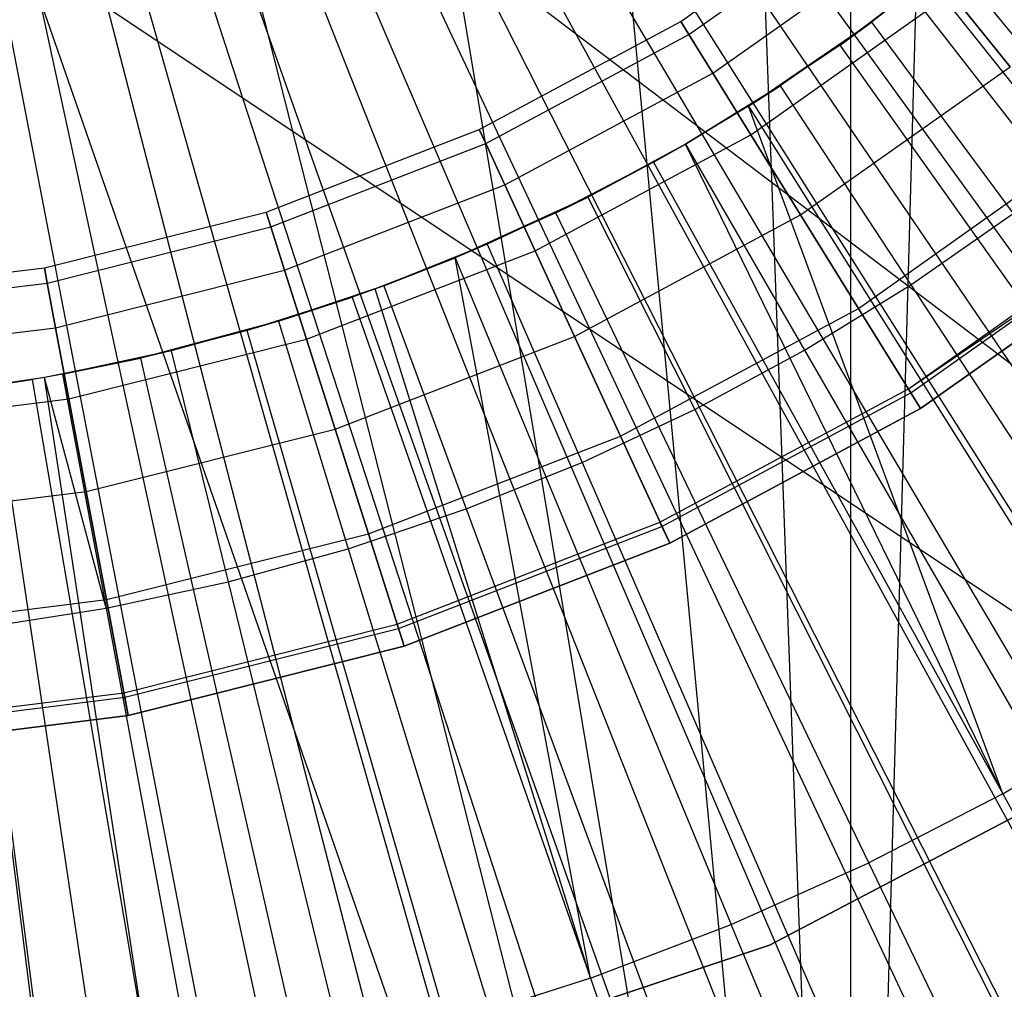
# Model space of a CAD drawing. Extents: x -8.3 to 8.8, y -6 to 6.
# Tile 78 of 177: x 0.265 to 0.493, y -0.59 to -0.365. Entities that reach past the tile are written whole.
import ezdxf

# ---------------------------------------------------------------- set-up
doc = ezdxf.new("R2010")
doc.units = 0
doc.header["$LTSCALE"] = 2.54
doc.layers.get('0').update_dxf_attribs({"linetype": 'CONTINUOUS'})

# ---------------------------------------------------------------- blocks, each defined once
blk = doc.blocks.new('DROPS_COLOR_A_STL')
at = {"color": 0}
for p, q in [((8.8801, -0.0821, 53.57315), (8.85726, -0.9, 53.5726)), ((8.8801, -0.0821, 53.57315), (8.85726, -0.9, 53.5726)), ((8.85726, -0.13929, 53.5726), (8.85726, -0.9, 53.5726)), ((8.85726, -0.13929, 53.5726), (8.85726, -0.9, 53.5726)), ((8.85726, -0.9, 53.5726), (8.83096, -0.18079, 53.57189)), ((8.85726, -0.9, 53.5726), (8.83096, -0.18079, 53.57189)), ((8.85726, -0.9, 53.5726), (8.79356, -0.22179, 53.57076)), ((8.85726, -0.9, 53.5726), (8.79356, -0.22179, 53.57076)), ((8.74949, -0.25507, 53.56923), (8.85726, -0.9, 53.5726)), ((8.74949, -0.25507, 53.56923), (8.85726, -0.9, 53.5726)), ((8.69976, -0.27981, 53.56723), (8.85726, -0.9, 53.5726)), ((8.69976, -0.27981, 53.56723), (8.85726, -0.9, 53.5726)), ((8.68426, -0.28532, 25.91104), (9.49352, -0.9, 25.91104)), ((8.68426, -0.28532, 25.91104), (9.49352, -0.9, 25.91104)), ((8.68426, -0.28532, 25.91104), (9.49352, -0.9, 25.91104)), ((8.68426, -0.28532, 25.91104), (9.49352, -0.9, 25.91104)), ((8.81739, -0.29005, 1.9291), (9.04166, -0.5781, 1.98105)), ((8.81739, -0.29005, 1.9291), (9.04166, -0.5781, 1.98105)), ((8.64668, -0.29489, 53.5648), (8.85726, -0.9, 53.5726)), ((8.64668, -0.29489, 53.5648), (8.85726, -0.9, 53.5726)), ((8.59156, -0.3, 29.82024), (9.49156, -0.9, 29.82024)), ((8.59156, -0.3, 29.82024), (9.49156, -0.9, 29.82024)), ((8.59156, -0.3, 29.82024), (9.49156, -0.9, 29.82024)), ((8.59156, -0.3, 29.82024), (9.49156, -0.9, 29.82024)), ((8.79834, -0.30392, 1.9291), (9.0037, -0.60575, 1.98105)), ((8.79834, -0.30392, 1.9291), (9.0037, -0.60575, 1.98105)), ((8.77844, -0.31654, 1.9291), (8.96404, -0.63091, 1.98105)), ((8.77844, -0.31654, 1.9291), (8.96404, -0.63091, 1.98105)), ((8.75778, -0.32787, 1.9291), (8.92285, -0.65348, 1.98105)), ((8.75778, -0.32787, 1.9291), (8.92285, -0.65348, 1.98105)), ((8.81792, -0.36559, 164.4123), (8.86113, -0.335, 164.4123)), ((8.81792, -0.36559, 164.4123), (8.86113, -0.335, 164.4123)), ((8.73643, -0.33784, 1.9291), (8.88031, -0.67336, 1.98105)), ((8.73643, -0.33784, 1.9291), (8.88031, -0.67336, 1.98105)), ((8.81981, -0.36865, 164.385), (8.86339, -0.33781, 164.385)), ((8.81981, -0.36865, 164.385), (8.86339, -0.33781, 164.385)), ((8.81981, -0.36865, 164.43961), (8.86339, -0.33781, 164.43961)), ((8.81981, -0.36865, 164.43961), (8.86339, -0.33781, 164.43961)), ((8.71449, -0.34643, 1.9291), (8.83657, -0.69048, 1.98105)), ((8.71449, -0.34643, 1.9291), (8.83657, -0.69048, 1.98105)), ((8.82536, -0.37761, 164.35956), (8.86999, -0.34602, 164.35956)), ((8.82536, -0.37761, 164.35956), (8.86999, -0.34602, 164.35956)), ((8.82536, -0.37761, 164.46506), (8.86999, -0.34602, 164.46506)), ((8.82536, -0.37761, 164.46506), (8.86999, -0.34602, 164.46506)), ((8.85485, -0.37108, 14.0503), (8.88238, -0.34993, 13.96929)), ((8.85485, -0.37108, 14.0503), (8.88238, -0.34993, 13.96929)), ((8.88238, -0.34993, 13.96929), (8.86211, -0.36582, 13.96929)), ((8.88238, -0.34993, 13.96929), (8.86211, -0.36582, 13.96929)), ((8.69204, -0.3536, 1.9291), (8.79183, -0.70476, 1.98105)), ((8.69204, -0.3536, 1.9291), (8.79183, -0.70476, 1.98105)), ((8.87524, -0.35573, 14.0503), (8.85485, -0.37108, 14.0503)), ((8.87524, -0.35573, 14.0503), (8.85485, -0.37108, 14.0503)), ((8.87524, -0.35573, 14.0503), (8.97946, -0.48641, 14.02141)), ((8.87524, -0.35573, 14.0503), (8.97946, -0.48641, 14.02141)), ((8.66918, -0.35931, 1.9291), (8.74626, -0.71614, 1.98105)), ((8.66918, -0.35931, 1.9291), (8.74626, -0.71614, 1.98105)), ((8.83419, -0.39187, 164.33771), (8.88051, -0.35908, 164.33771)), ((8.83419, -0.39187, 164.33771), (8.88051, -0.35908, 164.33771)), ((8.83419, -0.39187, 164.4869), (8.88051, -0.35908, 164.4869)), ((8.83419, -0.39187, 164.4869), (8.88051, -0.35908, 164.4869)), ((8.88051, -0.35908, 164.33771), (8.8942, -0.3761, 164.32095)), ((8.88051, -0.35908, 164.33771), (8.8942, -0.3761, 164.32095)), ((8.8942, -0.3761, 164.50367), (8.88051, -0.35908, 164.4869)), ((8.8942, -0.3761, 164.50367), (8.88051, -0.35908, 164.4869)), ((8.646, -0.36354, 1.9291), (8.70006, -0.72458, 1.98105)), ((8.646, -0.36354, 1.9291), (8.70006, -0.72458, 1.98105)), ((8.77128, -0.39064, 164.4123), (8.81792, -0.36559, 164.4123)), ((8.77128, -0.39064, 164.4123), (8.81792, -0.36559, 164.4123)), ((8.81792, -0.36559, 164.4123), (8.81981, -0.36865, 164.385)), ((8.81792, -0.36559, 164.4123), (8.81981, -0.36865, 164.385)), ((8.81981, -0.36865, 164.43961), (8.81792, -0.36559, 164.4123)), ((8.81981, -0.36865, 164.43961), (8.81792, -0.36559, 164.4123)), ((8.83363, -0.38526, 14.0503), (8.86211, -0.36582, 13.96929)), ((8.83363, -0.38526, 14.0503), (8.86211, -0.36582, 13.96929)), ((8.86211, -0.36582, 13.96929), (8.84098, -0.38054, 13.96929)), ((8.86211, -0.36582, 13.96929), (8.84098, -0.38054, 13.96929)), ((8.85485, -0.37108, 14.0503), (8.86211, -0.36582, 13.96929)), ((8.85485, -0.37108, 14.0503), (8.86211, -0.36582, 13.96929)), ((8.86211, -0.36582, 13.96929), (8.89488, -0.41012, 13.96019)), ((8.86211, -0.36582, 13.96929), (8.89488, -0.41012, 13.96019)), ((8.77278, -0.39391, 164.385), (8.81981, -0.36865, 164.385)), ((8.77278, -0.39391, 164.385), (8.81981, -0.36865, 164.385)), ((8.77278, -0.39391, 164.43961), (8.81981, -0.36865, 164.43961)), ((8.77278, -0.39391, 164.43961), (8.81981, -0.36865, 164.43961)), ((8.81981, -0.36865, 164.385), (8.82536, -0.37761, 164.35956)), ((8.81981, -0.36865, 164.385), (8.82536, -0.37761, 164.35956)), ((8.82536, -0.37761, 164.46506), (8.81981, -0.36865, 164.43961)), ((8.82536, -0.37761, 164.46506), (8.81981, -0.36865, 164.43961)), ((8.85485, -0.37108, 14.0503), (8.83363, -0.38526, 14.0503)), ((8.85485, -0.37108, 14.0503), (8.83363, -0.38526, 14.0503)), ((8.95157, -0.5074, 14.02141), (8.85485, -0.37108, 14.0503)), ((8.95157, -0.5074, 14.02141), (8.85485, -0.37108, 14.0503)), ((8.84569, -0.41044, 164.32095), (8.8942, -0.3761, 164.32095)), ((8.84569, -0.41044, 164.32095), (8.8942, -0.3761, 164.32095)), ((8.84569, -0.41044, 164.50367), (8.8942, -0.3761, 164.50367)), ((8.84569, -0.41044, 164.50367), (8.8942, -0.3761, 164.50367)), ((8.77719, -0.40348, 164.35956), (8.82536, -0.37761, 164.35956)), ((8.77719, -0.40348, 164.35956), (8.82536, -0.37761, 164.35956)), ((8.77719, -0.40348, 164.46506), (8.82536, -0.37761, 164.46506)), ((8.77719, -0.40348, 164.46506), (8.82536, -0.37761, 164.46506)), ((8.82536, -0.37761, 164.35956), (8.83419, -0.39187, 164.33771)), ((8.82536, -0.37761, 164.35956), (8.83419, -0.39187, 164.33771)), ((8.83419, -0.39187, 164.4869), (8.82536, -0.37761, 164.46506)), ((8.83419, -0.39187, 164.4869), (8.82536, -0.37761, 164.46506)), ((8.81906, -0.39404, 14.0503), (8.84098, -0.38054, 13.96929)), ((8.84098, -0.38054, 13.96929), (8.81906, -0.39404, 13.96929)), ((8.81906, -0.39404, 14.0503), (8.84098, -0.38054, 13.96929)), ((8.84098, -0.38054, 13.96929), (8.81906, -0.39404, 13.96929)), ((8.83363, -0.38526, 14.0503), (8.84098, -0.38054, 13.96929)), ((8.83363, -0.38526, 14.0503), (8.84098, -0.38054, 13.96929)), ((8.84098, -0.38054, 13.96929), (8.87119, -0.42662, 13.96019)), ((8.84098, -0.38054, 13.96929), (8.87119, -0.42662, 13.96019)), ((8.83363, -0.38526, 14.0503), (8.81906, -0.39404, 14.0503)), ((8.83363, -0.38526, 14.0503), (8.81906, -0.39404, 14.0503)), ((8.8925, -0.54451, 14.02141), (8.83363, -0.38526, 14.0503)), ((8.83363, -0.38526, 14.0503), (8.92256, -0.52678, 14.02141)), ((8.8925, -0.54451, 14.02141), (8.83363, -0.38526, 14.0503)), ((8.83363, -0.38526, 14.0503), (8.92256, -0.52678, 14.02141)), ((8.72191, -0.40977, 164.4123), (8.77128, -0.39064, 164.4123)), ((8.72191, -0.40977, 164.4123), (8.77128, -0.39064, 164.4123)), ((8.77128, -0.39064, 164.4123), (8.77278, -0.39391, 164.385)), ((8.77128, -0.39064, 164.4123), (8.77278, -0.39391, 164.385)), ((8.77278, -0.39391, 164.43961), (8.77128, -0.39064, 164.4123)), ((8.77278, -0.39391, 164.43961), (8.77128, -0.39064, 164.4123)), ((8.78419, -0.41871, 164.33771), (8.83419, -0.39187, 164.33771)), ((8.78419, -0.41871, 164.33771), (8.83419, -0.39187, 164.33771)), ((8.78419, -0.41871, 164.4869), (8.83419, -0.39187, 164.4869)), ((8.78419, -0.41871, 164.4869), (8.83419, -0.39187, 164.4869)), ((8.83419, -0.39187, 164.33771), (8.84569, -0.41044, 164.32095)), ((8.83419, -0.39187, 164.33771), (8.84569, -0.41044, 164.32095)), ((8.84569, -0.41044, 164.50367), (8.83419, -0.39187, 164.4869)), ((8.84569, -0.41044, 164.50367), (8.83419, -0.39187, 164.4869)), ((8.723, -0.41319, 164.385), (8.77278, -0.39391, 164.385)), ((8.723, -0.41319, 164.385), (8.77278, -0.39391, 164.385)), ((8.723, -0.41319, 164.43961), (8.77278, -0.39391, 164.43961)), ((8.723, -0.41319, 164.43961), (8.77278, -0.39391, 164.43961)), ((8.77278, -0.39391, 164.385), (8.77719, -0.40348, 164.35956)), ((8.77278, -0.39391, 164.385), (8.77719, -0.40348, 164.35956)), ((8.77719, -0.40348, 164.46506), (8.77278, -0.39391, 164.43961)), ((8.77719, -0.40348, 164.46506), (8.77278, -0.39391, 164.43961)), ((8.81906, -0.39404, 13.96929), (8.7964, -0.40628, 13.96929)), ((8.81906, -0.39404, 13.96929), (8.7964, -0.40628, 13.96929)), ((8.81906, -0.39404, 14.0503), (8.81165, -0.39823, 14.0503)), ((8.81165, -0.39823, 14.0503), (8.81906, -0.39404, 13.96929)), ((8.81165, -0.39823, 14.0503), (8.81906, -0.39404, 13.96929)), ((8.81906, -0.39404, 14.0503), (8.81165, -0.39823, 14.0503)), ((8.8925, -0.54451, 14.02141), (8.81906, -0.39404, 14.0503)), ((8.8925, -0.54451, 14.02141), (8.81906, -0.39404, 14.0503)), ((8.81906, -0.39404, 14.0503), (8.81906, -0.39404, 13.96929)), ((8.81906, -0.39404, 14.0503), (8.81906, -0.39404, 13.96929)), ((8.81906, -0.39404, 13.96929), (8.8466, -0.44176, 13.96019)), ((8.81906, -0.39404, 13.96929), (8.8466, -0.44176, 13.96019)), ((8.85909, -0.43208, 164.3104), (8.91015, -0.39592, 164.3104)), ((8.85909, -0.43208, 164.3104), (8.91015, -0.39592, 164.3104)), ((8.85909, -0.43208, 164.51421), (8.91015, -0.39592, 164.51421)), ((8.85909, -0.43208, 164.51421), (8.91015, -0.39592, 164.51421)), ((8.81165, -0.39823, 14.0503), (8.78897, -0.40994, 14.0503)), ((8.81165, -0.39823, 14.0503), (8.78897, -0.40994, 14.0503)), ((8.81165, -0.39823, 14.0503), (8.7964, -0.40628, 13.96929)), ((8.81165, -0.39823, 14.0503), (8.7964, -0.40628, 13.96929)), ((8.81165, -0.39823, 14.0503), (8.8925, -0.54451, 14.02141)), ((8.81165, -0.39823, 14.0503), (8.8925, -0.54451, 14.02141)), ((8.7262, -0.42323, 164.35956), (8.77719, -0.40348, 164.35956)), ((8.7262, -0.42323, 164.35956), (8.77719, -0.40348, 164.35956)), ((8.7262, -0.42323, 164.46506), (8.77719, -0.40348, 164.46506)), ((8.7262, -0.42323, 164.46506), (8.77719, -0.40348, 164.46506)), ((8.77719, -0.40348, 164.35956), (8.78419, -0.41871, 164.33771)), ((8.77719, -0.40348, 164.35956), (8.78419, -0.41871, 164.33771)), ((8.78419, -0.41871, 164.4869), (8.77719, -0.40348, 164.46506)), ((8.78419, -0.41871, 164.4869), (8.77719, -0.40348, 164.46506)), ((8.7964, -0.40628, 13.96929), (8.76568, -0.42037, 14.0503)), ((8.7964, -0.40628, 13.96929), (8.76568, -0.42037, 14.0503)), ((8.7964, -0.40628, 13.96929), (8.77309, -0.41722, 13.96929)), ((8.7964, -0.40628, 13.96929), (8.77309, -0.41722, 13.96929)), ((8.78897, -0.40994, 14.0503), (8.7964, -0.40628, 13.96929)), ((8.78897, -0.40994, 14.0503), (8.7964, -0.40628, 13.96929)), ((8.7964, -0.40628, 13.96929), (8.8212, -0.45548, 13.96019)), ((8.7964, -0.40628, 13.96929), (8.8212, -0.45548, 13.96019)), ((8.67057, -0.42268, 164.4123), (8.72191, -0.40977, 164.4123)), ((8.67057, -0.42268, 164.4123), (8.72191, -0.40977, 164.4123)), ((8.72191, -0.40977, 164.4123), (8.723, -0.41319, 164.385)), ((8.72191, -0.40977, 164.4123), (8.723, -0.41319, 164.385)), ((8.723, -0.41319, 164.43961), (8.72191, -0.40977, 164.4123)), ((8.723, -0.41319, 164.43961), (8.72191, -0.40977, 164.4123)), ((8.78897, -0.40994, 14.0503), (8.76568, -0.42037, 14.0503)), ((8.78897, -0.40994, 14.0503), (8.76568, -0.42037, 14.0503)), ((8.86149, -0.56053, 14.02141), (8.78897, -0.40994, 14.0503)), ((8.86149, -0.56053, 14.02141), (8.78897, -0.40994, 14.0503)), ((8.87119, -0.42662, 13.96019), (8.89488, -0.41012, 13.96019)), ((8.87119, -0.42662, 13.96019), (8.89488, -0.41012, 13.96019)), ((8.79333, -0.43856, 164.32095), (8.84569, -0.41044, 164.32095)), ((8.79333, -0.43856, 164.32095), (8.84569, -0.41044, 164.32095)), ((8.79333, -0.43856, 164.50367), (8.84569, -0.41044, 164.50367)), ((8.79333, -0.43856, 164.50367), (8.84569, -0.41044, 164.50367)), ((8.84569, -0.41044, 164.32095), (8.85909, -0.43208, 164.3104)), ((8.84569, -0.41044, 164.32095), (8.85909, -0.43208, 164.3104)), ((8.85909, -0.43208, 164.51421), (8.84569, -0.41044, 164.50367)), ((8.85909, -0.43208, 164.51421), (8.84569, -0.41044, 164.50367)), ((8.67123, -0.42621, 164.385), (8.723, -0.41319, 164.385)), ((8.67123, -0.42621, 164.385), (8.723, -0.41319, 164.385)), ((8.67123, -0.42621, 164.43961), (8.723, -0.41319, 164.43961)), ((8.67123, -0.42621, 164.43961), (8.723, -0.41319, 164.43961)), ((8.723, -0.41319, 164.385), (8.7262, -0.42323, 164.35956)), ((8.723, -0.41319, 164.385), (8.7262, -0.42323, 164.35956)), ((8.7262, -0.42323, 164.46506), (8.723, -0.41319, 164.43961)), ((8.7262, -0.42323, 164.46506), (8.723, -0.41319, 164.43961)), ((8.87064, -0.45073, 164.41108), (8.92391, -0.41302, 164.41108)), ((8.87064, -0.45073, 164.41108), (8.92391, -0.41302, 164.41108)), ((8.87064, -0.45073, 164.41108), (8.92458, -0.41385, 164.41573)), ((8.8712, -0.45164, 164.41573), (8.92458, -0.41385, 164.41573)), ((8.77309, -0.41722, 13.96929), (8.74919, -0.42682, 13.96929)), ((8.77309, -0.41722, 13.96929), (8.74919, -0.42682, 13.96929)), ((8.77309, -0.41722, 13.96929), (8.76568, -0.42037, 14.0503)), ((8.77309, -0.41722, 13.96929), (8.76568, -0.42037, 14.0503)), ((8.77309, -0.41722, 13.96929), (8.79507, -0.46774, 13.96019)), ((8.77309, -0.41722, 13.96929), (8.79507, -0.46774, 13.96019)), ((8.92727, -0.4172, 164.40681), (8.87346, -0.45529, 164.40681)), ((8.87346, -0.45529, 164.30681), (8.92727, -0.4172, 164.30681)), ((8.92727, -0.4172, 164.51781), (8.87346, -0.45529, 164.51781)), ((8.87346, -0.45529, 164.30681), (8.92727, -0.4172, 164.30681)), ((8.92727, -0.4172, 164.51781), (8.87346, -0.45529, 164.51781)), ((8.87346, -0.45529, 164.41781), (8.92727, -0.4172, 164.41781)), ((8.87346, -0.45529, 164.41781), (8.92727, -0.4172, 164.41781)), ((8.92727, -0.4172, 164.40681), (8.87346, -0.45529, 164.40681)), ((8.73128, -0.43921, 164.33771), (8.78419, -0.41871, 164.33771)), ((8.73128, -0.43921, 164.33771), (8.78419, -0.41871, 164.33771)), ((8.73128, -0.43921, 164.4869), (8.78419, -0.41871, 164.4869)), ((8.73128, -0.43921, 164.4869), (8.78419, -0.41871, 164.4869)), ((8.78419, -0.41871, 164.33771), (8.79333, -0.43856, 164.32095)), ((8.78419, -0.41871, 164.33771), (8.79333, -0.43856, 164.32095)), ((8.79333, -0.43856, 164.50367), (8.78419, -0.41871, 164.4869)), ((8.79333, -0.43856, 164.50367), (8.78419, -0.41871, 164.4869)), ((8.76568, -0.42037, 14.0503), (8.74717, -0.42756, 14.0503)), ((8.76568, -0.42037, 14.0503), (8.74717, -0.42756, 14.0503)), ((8.74919, -0.42682, 13.96929), (8.76568, -0.42037, 14.0503)), ((8.74919, -0.42682, 13.96929), (8.76568, -0.42037, 14.0503)), ((8.79704, -0.58723, 14.02141), (8.76568, -0.42037, 14.0503)), ((8.76568, -0.42037, 14.0503), (8.82964, -0.57478, 14.02141)), ((8.79704, -0.58723, 14.02141), (8.76568, -0.42037, 14.0503)), ((8.76568, -0.42037, 14.0503), (8.82964, -0.57478, 14.02141)), ((8.61803, -0.42918, 164.4123), (8.67057, -0.42268, 164.4123)), ((8.61803, -0.42918, 164.4123), (8.67057, -0.42268, 164.4123)), ((8.67057, -0.42268, 164.4123), (8.67123, -0.42621, 164.385)), ((8.67057, -0.42268, 164.4123), (8.67123, -0.42621, 164.385)), ((8.67123, -0.42621, 164.43961), (8.67057, -0.42268, 164.4123)), ((8.67123, -0.42621, 164.43961), (8.67057, -0.42268, 164.4123)), ((8.67317, -0.43657, 164.35956), (8.7262, -0.42323, 164.35956)), ((8.67317, -0.43657, 164.35956), (8.7262, -0.42323, 164.35956)), ((8.67317, -0.43657, 164.46506), (8.7262, -0.42323, 164.46506)), ((8.67317, -0.43657, 164.46506), (8.7262, -0.42323, 164.46506)), ((8.7262, -0.42323, 164.35956), (8.73128, -0.43921, 164.33771)), ((8.7262, -0.42323, 164.35956), (8.73128, -0.43921, 164.33771)), ((8.73128, -0.43921, 164.4869), (8.7262, -0.42323, 164.46506)), ((8.73128, -0.43921, 164.4869), (8.7262, -0.42323, 164.46506)), ((8.61825, -0.43277, 164.385), (8.67123, -0.42621, 164.385)), ((8.61825, -0.43277, 164.385), (8.67123, -0.42621, 164.385)), ((8.61825, -0.43277, 164.43961), (8.67123, -0.42621, 164.43961)), ((8.61825, -0.43277, 164.43961), (8.67123, -0.42621, 164.43961)), ((8.67123, -0.42621, 164.385), (8.67317, -0.43657, 164.35956)), ((8.67123, -0.42621, 164.385), (8.67317, -0.43657, 164.35956)), ((8.67317, -0.43657, 164.46506), (8.67123, -0.42621, 164.43961)), ((8.67317, -0.43657, 164.46506), (8.67123, -0.42621, 164.43961)), ((8.74919, -0.42682, 13.96929), (8.72479, -0.43506, 13.96929)), ((8.74919, -0.42682, 13.96929), (8.72479, -0.43506, 13.96929)), ((8.74919, -0.42682, 13.96929), (8.74183, -0.42947, 14.0503)), ((8.74919, -0.42682, 13.96929), (8.74183, -0.42947, 14.0503)), ((8.74717, -0.42756, 14.0503), (8.74183, -0.42947, 14.0503)), ((8.74717, -0.42756, 14.0503), (8.74183, -0.42947, 14.0503)), ((8.74919, -0.42682, 13.96929), (8.74717, -0.42756, 14.0503)), ((8.74919, -0.42682, 13.96929), (8.74717, -0.42756, 14.0503)), ((8.79704, -0.58723, 14.02141), (8.74717, -0.42756, 14.0503)), ((8.79704, -0.58723, 14.02141), (8.74717, -0.42756, 14.0503)), ((8.74919, -0.42682, 13.96929), (8.76828, -0.47851, 13.96019)), ((8.74919, -0.42682, 13.96929), (8.76828, -0.47851, 13.96019)), ((8.8466, -0.44176, 13.96019), (8.87119, -0.42662, 13.96019)), ((8.8466, -0.44176, 13.96019), (8.87119, -0.42662, 13.96019)), ((8.87119, -0.42662, 13.96019), (8.96338, -0.56727, 13.92904)), ((8.87119, -0.42662, 13.96019), (8.96338, -0.56727, 13.92904)), ((8.74183, -0.42947, 14.0503), (8.71752, -0.43722, 14.0503)), ((8.74183, -0.42947, 14.0503), (8.71752, -0.43722, 14.0503)), ((8.72479, -0.43506, 13.96929), (8.74183, -0.42947, 14.0503)), ((8.72479, -0.43506, 13.96929), (8.74183, -0.42947, 14.0503)), ((8.74183, -0.42947, 14.0503), (8.79704, -0.58723, 14.02141)), ((8.74183, -0.42947, 14.0503), (8.79704, -0.58723, 14.02141)), ((8.80396, -0.46168, 164.3104), (8.85909, -0.43208, 164.3104)), ((8.80396, -0.46168, 164.3104), (8.85909, -0.43208, 164.3104)), ((8.80396, -0.46168, 164.51421), (8.85909, -0.43208, 164.51421)), ((8.80396, -0.46168, 164.51421), (8.85909, -0.43208, 164.51421)), ((8.85909, -0.43208, 164.3104), (8.87346, -0.45529, 164.30681)), ((8.85909, -0.43208, 164.3104), (8.87346, -0.45529, 164.30681)), ((8.87346, -0.45529, 164.51781), (8.85909, -0.43208, 164.51421)), ((8.87346, -0.45529, 164.51781), (8.85909, -0.43208, 164.51421)), ((8.72479, -0.43506, 13.96929), (8.6928, -0.44359, 14.0503)), ((8.72479, -0.43506, 13.96929), (8.6928, -0.44359, 14.0503)), ((8.72479, -0.43506, 13.96929), (8.69996, -0.4419, 13.96929)), ((8.72479, -0.43506, 13.96929), (8.69996, -0.4419, 13.96929)), ((8.72479, -0.43506, 13.96929), (8.71752, -0.43722, 14.0503)), ((8.72479, -0.43506, 13.96929), (8.71752, -0.43722, 14.0503)), ((8.72479, -0.43506, 13.96929), (8.74092, -0.48774, 13.96019)), ((8.72479, -0.43506, 13.96929), (8.74092, -0.48774, 13.96019)), ((8.6189, -0.44329, 164.35956), (8.67317, -0.43657, 164.35956)), ((8.6189, -0.44329, 164.35956), (8.67317, -0.43657, 164.35956)), ((8.6189, -0.44329, 164.46506), (8.67317, -0.43657, 164.46506)), ((8.6189, -0.44329, 164.46506), (8.67317, -0.43657, 164.46506)), ((8.67317, -0.43657, 164.35956), (8.67625, -0.45305, 164.33771)), ((8.67317, -0.43657, 164.35956), (8.67625, -0.45305, 164.33771)), ((8.67625, -0.45305, 164.4869), (8.67317, -0.43657, 164.46506)), ((8.67625, -0.45305, 164.4869), (8.67317, -0.43657, 164.46506)), ((8.71752, -0.43722, 14.0503), (8.6928, -0.44359, 14.0503)), ((8.71752, -0.43722, 14.0503), (8.6928, -0.44359, 14.0503)), ((8.76379, -0.59783, 14.02141), (8.71752, -0.43722, 14.0503)), ((8.76379, -0.59783, 14.02141), (8.71752, -0.43722, 14.0503)), ((8.67625, -0.45305, 164.33771), (8.73128, -0.43921, 164.33771)), ((8.67625, -0.45305, 164.33771), (8.73128, -0.43921, 164.33771)), ((8.67625, -0.45305, 164.4869), (8.73128, -0.43921, 164.4869)), ((8.67625, -0.45305, 164.4869), (8.73128, -0.43921, 164.4869)), ((8.73128, -0.43921, 164.33771), (8.7379, -0.46003, 164.32095)), ((8.73128, -0.43921, 164.33771), (8.7379, -0.46003, 164.32095)), ((8.7379, -0.46003, 164.50367), (8.73128, -0.43921, 164.4869)), ((8.7379, -0.46003, 164.50367), (8.73128, -0.43921, 164.4869)), ((8.7379, -0.46003, 164.32095), (8.79333, -0.43856, 164.32095)), ((8.7379, -0.46003, 164.32095), (8.79333, -0.43856, 164.32095)), ((8.7379, -0.46003, 164.50367), (8.79333, -0.43856, 164.50367)), ((8.7379, -0.46003, 164.50367), (8.79333, -0.43856, 164.50367)), ((8.79333, -0.43856, 164.32095), (8.80396, -0.46168, 164.3104)), ((8.79333, -0.43856, 164.32095), (8.80396, -0.46168, 164.3104)), ((8.80396, -0.46168, 164.51421), (8.79333, -0.43856, 164.50367)), ((8.80396, -0.46168, 164.51421), (8.79333, -0.43856, 164.50367)), ((8.69996, -0.4419, 13.96929), (8.67479, -0.44732, 13.96929)), ((8.69996, -0.4419, 13.96929), (8.67479, -0.44732, 13.96929)), ((8.69996, -0.4419, 13.96929), (8.6928, -0.44359, 14.0503)), ((8.69996, -0.4419, 13.96929), (8.6928, -0.44359, 14.0503)), ((8.69996, -0.4419, 13.96929), (8.71309, -0.49541, 13.96019)), ((8.69996, -0.4419, 13.96929), (8.71309, -0.49541, 13.96019)), ((8.8212, -0.45548, 13.96019), (8.8466, -0.44176, 13.96019)), ((8.8212, -0.45548, 13.96019), (8.8466, -0.44176, 13.96019)), ((8.8466, -0.44176, 13.96019), (8.93069, -0.5874, 13.92904)), ((8.8466, -0.44176, 13.96019), (8.93069, -0.5874, 13.92904)), ((8.6928, -0.44359, 14.0503), (8.67057, -0.44809, 14.0503)), ((8.6928, -0.44359, 14.0503), (8.67057, -0.44809, 14.0503)), ((8.67479, -0.44732, 13.96929), (8.6928, -0.44359, 14.0503)), ((8.67479, -0.44732, 13.96929), (8.6928, -0.44359, 14.0503)), ((8.6928, -0.44359, 14.0503), (8.73, -0.60654, 14.02141)), ((8.6928, -0.44359, 14.0503), (8.73, -0.60654, 14.02141)), ((8.66777, -0.44857, 14.0503), (8.6425, -0.45214, 14.0503)), ((8.66777, -0.44857, 14.0503), (8.6425, -0.45214, 14.0503)), ((8.67057, -0.44809, 13.96929), (8.64935, -0.45131, 13.96929)), ((8.67057, -0.44809, 13.96929), (8.64935, -0.45131, 13.96929)), ((8.64935, -0.45131, 13.96929), (8.66777, -0.44857, 14.0503)), ((8.64935, -0.45131, 13.96929), (8.66777, -0.44857, 14.0503)), ((8.67057, -0.44809, 14.0503), (8.66777, -0.44857, 14.0503)), ((8.67057, -0.44809, 13.96929), (8.66777, -0.44857, 14.0503)), ((8.67057, -0.44809, 14.0503), (8.66777, -0.44857, 14.0503)), ((8.67057, -0.44809, 13.96929), (8.66777, -0.44857, 14.0503)), ((8.66777, -0.44857, 14.0503), (8.69577, -0.61335, 14.02141)), ((8.66777, -0.44857, 14.0503), (8.69577, -0.61335, 14.02141)), ((8.67479, -0.44732, 13.96929), (8.67057, -0.44809, 14.0503)), ((8.67479, -0.44732, 13.96929), (8.67057, -0.44809, 14.0503)), ((8.67479, -0.44732, 13.96929), (8.67057, -0.44809, 13.96929)), ((8.67479, -0.44732, 13.96929), (8.67057, -0.44809, 13.96929)), ((8.69577, -0.61335, 14.02141), (8.67057, -0.44809, 14.0503)), ((8.69577, -0.61335, 14.02141), (8.67057, -0.44809, 14.0503)), ((8.67057, -0.44809, 13.96929), (8.67057, -0.44809, 14.0503)), ((8.67057, -0.44809, 13.96929), (8.67057, -0.44809, 14.0503)), ((8.68487, -0.50149, 13.96019), (8.67057, -0.44809, 13.96929)), ((8.68487, -0.50149, 13.96019), (8.67057, -0.44809, 13.96929)), ((8.67479, -0.44732, 13.96929), (8.68487, -0.50149, 13.96019)), ((8.67479, -0.44732, 13.96929), (8.68487, -0.50149, 13.96019)), ((8.81313, -0.48161, 164.41108), (8.87064, -0.45073, 164.41108)), ((8.81313, -0.48161, 164.41108), (8.87064, -0.45073, 164.41108)), ((8.87064, -0.45073, 164.41108), (8.8712, -0.45164, 164.41573)), ((8.87346, -0.45529, 164.40681), (8.87064, -0.45073, 164.41108)), ((8.87346, -0.45529, 164.40681), (8.87064, -0.45073, 164.41108)), ((8.61993, -0.46003, 164.33771), (8.67625, -0.45305, 164.33771)), ((8.61993, -0.46003, 164.33771), (8.67625, -0.45305, 164.33771)), ((8.61993, -0.46003, 164.4869), (8.67625, -0.45305, 164.4869)), ((8.61993, -0.46003, 164.4869), (8.67625, -0.45305, 164.4869)), ((8.67625, -0.45305, 164.33771), (8.68026, -0.47453, 164.32095)), ((8.67625, -0.45305, 164.33771), (8.68026, -0.47453, 164.32095)), ((8.68026, -0.47453, 164.50367), (8.67625, -0.45305, 164.4869)), ((8.68026, -0.47453, 164.50367), (8.67625, -0.45305, 164.4869)), ((8.81358, -0.48258, 164.41573), (8.8712, -0.45164, 164.41573)), ((8.81358, -0.48258, 164.41573), (8.8712, -0.45164, 164.41573)), ((8.8712, -0.45164, 164.41573), (8.87346, -0.45529, 164.41781)), ((8.8712, -0.45164, 164.41573), (8.87346, -0.45529, 164.41781)), ((8.79507, -0.46774, 13.96019), (8.8212, -0.45548, 13.96019)), ((8.79507, -0.46774, 13.96019), (8.8212, -0.45548, 13.96019)), ((8.87346, -0.45529, 164.40681), (8.81537, -0.48648, 164.40681)), ((8.81537, -0.48648, 164.30681), (8.87346, -0.45529, 164.30681)), ((8.87346, -0.45529, 164.51781), (8.81537, -0.48648, 164.51781)), ((8.81537, -0.48648, 164.30681), (8.87346, -0.45529, 164.30681)), ((8.87346, -0.45529, 164.51781), (8.81537, -0.48648, 164.51781)), ((8.81537, -0.48648, 164.41781), (8.87346, -0.45529, 164.41781)), ((8.81537, -0.48648, 164.41781), (8.87346, -0.45529, 164.41781)), ((8.87346, -0.45529, 164.40681), (8.81537, -0.48648, 164.40681)), ((8.8212, -0.45548, 13.96019), (8.89691, -0.60564, 13.92904)), ((8.8212, -0.45548, 13.96019), (8.89691, -0.60564, 13.92904)), ((8.68026, -0.47453, 164.32095), (8.7379, -0.46003, 164.32095)), ((8.68026, -0.47453, 164.32095), (8.7379, -0.46003, 164.32095)), ((8.68026, -0.47453, 164.50367), (8.7379, -0.46003, 164.50367)), ((8.68026, -0.47453, 164.50367), (8.7379, -0.46003, 164.50367)), ((8.7379, -0.46003, 164.32095), (8.74562, -0.48428, 164.3104)), ((8.7379, -0.46003, 164.32095), (8.74562, -0.48428, 164.3104)), ((8.74562, -0.48428, 164.51421), (8.7379, -0.46003, 164.50367)), ((8.74562, -0.48428, 164.51421), (8.7379, -0.46003, 164.50367)), ((8.74562, -0.48428, 164.3104), (8.80396, -0.46168, 164.3104)), ((8.74562, -0.48428, 164.3104), (8.80396, -0.46168, 164.3104)), ((8.74562, -0.48428, 164.51421), (8.80396, -0.46168, 164.51421)), ((8.74562, -0.48428, 164.51421), (8.80396, -0.46168, 164.51421)), ((8.80396, -0.46168, 164.3104), (8.81537, -0.48648, 164.30681)), ((8.80396, -0.46168, 164.3104), (8.81537, -0.48648, 164.30681)), ((8.81537, -0.48648, 164.51781), (8.80396, -0.46168, 164.51421)), ((8.81537, -0.48648, 164.51781), (8.80396, -0.46168, 164.51421)), ((8.76828, -0.47851, 13.96019), (8.79507, -0.46774, 13.96019)), ((8.76828, -0.47851, 13.96019), (8.79507, -0.46774, 13.96019)), ((8.79507, -0.46774, 13.96019), (8.86216, -0.62195, 13.92904)), ((8.79507, -0.46774, 13.96019), (8.86216, -0.62195, 13.92904)), ((8.62127, -0.48183, 164.32095), (8.68026, -0.47453, 164.32095)), ((8.62127, -0.48183, 164.32095), (8.68026, -0.47453, 164.32095)), ((8.62127, -0.48183, 164.50367), (8.68026, -0.47453, 164.50367)), ((8.62127, -0.48183, 164.50367), (8.68026, -0.47453, 164.50367)), ((8.68026, -0.47453, 164.32095), (8.68494, -0.49954, 164.3104)), ((8.68026, -0.47453, 164.32095), (8.68494, -0.49954, 164.3104)), ((8.68494, -0.49954, 164.51421), (8.68026, -0.47453, 164.50367)), ((8.68494, -0.49954, 164.51421), (8.68026, -0.47453, 164.50367)), ((8.74092, -0.48774, 13.96019), (8.76828, -0.47851, 13.96019)), ((8.74092, -0.48774, 13.96019), (8.76828, -0.47851, 13.96019)), ((8.76828, -0.47851, 13.96019), (8.82654, -0.63626, 13.92904)), ((8.76828, -0.47851, 13.96019), (8.82654, -0.63626, 13.92904)), ((8.75227, -0.50519, 164.41108), (8.81313, -0.48161, 164.41108)), ((8.75227, -0.50519, 164.41108), (8.81313, -0.48161, 164.41108)), ((8.75259, -0.5062, 164.41573), (8.81358, -0.48258, 164.41573)), ((8.75259, -0.5062, 164.41573), (8.81358, -0.48258, 164.41573)), ((8.81313, -0.48161, 164.41108), (8.81358, -0.48258, 164.41573)), ((8.81313, -0.48161, 164.41108), (8.81358, -0.48258, 164.41573)), ((8.81537, -0.48648, 164.40681), (8.81313, -0.48161, 164.41108)), ((8.81537, -0.48648, 164.40681), (8.81313, -0.48161, 164.41108)), ((8.81358, -0.48258, 164.41573), (8.81537, -0.48648, 164.41781)), ((8.81358, -0.48258, 164.41573), (8.81537, -0.48648, 164.41781)), ((8.68494, -0.49954, 164.3104), (8.74562, -0.48428, 164.3104)), ((8.68494, -0.49954, 164.3104), (8.74562, -0.48428, 164.3104)), ((8.68494, -0.49954, 164.51421), (8.74562, -0.48428, 164.51421)), ((8.68494, -0.49954, 164.51421), (8.74562, -0.48428, 164.51421)), ((8.74562, -0.48428, 164.3104), (8.75389, -0.5103, 164.30681)), ((8.74562, -0.48428, 164.3104), (8.75389, -0.5103, 164.30681)), ((8.75389, -0.5103, 164.51781), (8.74562, -0.48428, 164.51421)), ((8.75389, -0.5103, 164.51781), (8.74562, -0.48428, 164.51421)), ((8.71309, -0.49541, 13.96019), (8.74092, -0.48774, 13.96019)), ((8.71309, -0.49541, 13.96019), (8.74092, -0.48774, 13.96019)), ((8.74092, -0.48774, 13.96019), (8.79017, -0.64854, 13.92904)), ((8.74092, -0.48774, 13.96019), (8.79017, -0.64854, 13.92904)), ((8.81537, -0.48648, 164.40681), (8.75389, -0.5103, 164.40681)), ((8.75389, -0.5103, 164.30681), (8.81537, -0.48648, 164.30681)), ((8.81537, -0.48648, 164.51781), (8.75389, -0.5103, 164.51781)), ((8.75389, -0.5103, 164.30681), (8.81537, -0.48648, 164.30681)), ((8.81537, -0.48648, 164.51781), (8.75389, -0.5103, 164.51781)), ((8.75389, -0.5103, 164.41781), (8.81537, -0.48648, 164.41781)), ((8.75389, -0.5103, 164.41781), (8.81537, -0.48648, 164.41781)), ((8.81537, -0.48648, 164.40681), (8.75389, -0.5103, 164.40681)), ((8.68487, -0.50149, 13.96019), (8.71309, -0.49541, 13.96019)), ((8.68487, -0.50149, 13.96019), (8.71309, -0.49541, 13.96019)), ((8.71309, -0.49541, 13.96019), (8.75316, -0.65873, 13.92904)), ((8.71309, -0.49541, 13.96019), (8.75316, -0.65873, 13.92904)), ((8.62284, -0.50723, 164.3104), (8.68494, -0.49954, 164.3104)), ((8.62284, -0.50723, 164.3104), (8.68494, -0.49954, 164.3104)), ((8.62284, -0.50723, 164.51421), (8.68494, -0.49954, 164.51421)), ((8.62284, -0.50723, 164.51421), (8.68494, -0.49954, 164.51421)), ((8.65635, -0.50597, 13.96019), (8.68487, -0.50149, 13.96019)), ((8.65635, -0.50597, 13.96019), (8.68487, -0.50149, 13.96019)), ((8.68487, -0.50149, 13.96019), (8.71563, -0.66682, 13.92904)), ((8.68487, -0.50149, 13.96019), (8.71563, -0.66682, 13.92904)), ((8.68494, -0.49954, 164.3104), (8.68995, -0.52638, 164.30681)), ((8.68494, -0.49954, 164.3104), (8.68995, -0.52638, 164.30681)), ((8.68995, -0.52638, 164.51781), (8.68494, -0.49954, 164.51421)), ((8.68995, -0.52638, 164.51781), (8.68494, -0.49954, 164.51421)), ((8.65635, -0.50597, 13.96019), (8.67771, -0.67277, 13.92904)), ((8.65635, -0.50597, 13.96019), (8.67771, -0.67277, 13.92904)), ((8.68897, -0.52111, 164.41108), (8.75227, -0.50519, 164.41108)), ((8.68897, -0.52111, 164.41108), (8.75227, -0.50519, 164.41108)), ((8.75227, -0.50519, 164.41108), (8.75259, -0.5062, 164.41573)), ((8.75227, -0.50519, 164.41108), (8.75259, -0.5062, 164.41573)), ((8.75389, -0.5103, 164.40681), (8.75227, -0.50519, 164.41108)), ((8.75389, -0.5103, 164.40681), (8.75227, -0.50519, 164.41108)), ((8.68916, -0.52216, 164.41573), (8.75259, -0.5062, 164.41573)), ((8.68916, -0.52216, 164.41573), (8.75259, -0.5062, 164.41573)), ((8.75259, -0.5062, 164.41573), (8.75389, -0.5103, 164.41781)), ((8.75259, -0.5062, 164.41573), (8.75389, -0.5103, 164.41781)), ((8.75389, -0.5103, 164.40681), (8.68995, -0.52638, 164.40681)), ((8.68995, -0.52638, 164.30681), (8.75389, -0.5103, 164.30681)), ((8.75389, -0.5103, 164.51781), (8.68995, -0.52638, 164.51781)), ((8.68995, -0.52638, 164.30681), (8.75389, -0.5103, 164.30681)), ((8.75389, -0.5103, 164.51781), (8.68995, -0.52638, 164.51781)), ((8.68995, -0.52638, 164.41781), (8.75389, -0.5103, 164.41781)), ((8.68995, -0.52638, 164.41781), (8.75389, -0.5103, 164.41781)), ((8.75389, -0.5103, 164.40681), (8.68995, -0.52638, 164.40681)), ((8.62419, -0.52913, 164.41108), (8.68897, -0.52111, 164.41108)), ((8.62419, -0.52913, 164.41108), (8.68897, -0.52111, 164.41108)), ((8.62426, -0.53019, 164.41573), (8.68916, -0.52216, 164.41573)), ((8.62426, -0.53019, 164.41573), (8.68916, -0.52216, 164.41573)), ((8.68897, -0.52111, 164.41108), (8.68916, -0.52216, 164.41573)), ((8.68897, -0.52111, 164.41108), (8.68916, -0.52216, 164.41573)), ((8.68995, -0.52638, 164.40681), (8.68897, -0.52111, 164.41108)), ((8.68995, -0.52638, 164.40681), (8.68897, -0.52111, 164.41108)), ((8.68916, -0.52216, 164.41573), (8.68995, -0.52638, 164.41781)), ((8.68916, -0.52216, 164.41573), (8.68995, -0.52638, 164.41781)), ((8.68995, -0.52638, 164.40681), (8.62452, -0.53448, 164.40681)), ((8.62452, -0.53448, 164.30681), (8.68995, -0.52638, 164.30681)), ((8.68995, -0.52638, 164.51781), (8.62452, -0.53448, 164.51781)), ((8.62452, -0.53448, 164.30681), (8.68995, -0.52638, 164.30681)), ((8.68995, -0.52638, 164.51781), (8.62452, -0.53448, 164.51781)), ((8.62452, -0.53448, 164.41781), (8.68995, -0.52638, 164.41781)), ((8.62452, -0.53448, 164.41781), (8.68995, -0.52638, 164.41781)), ((8.68995, -0.52638, 164.40681), (8.62452, -0.53448, 164.40681)), ((8.8925, -0.54451, 14.02141), (8.92256, -0.52678, 14.02141)), ((8.8925, -0.54451, 14.02141), (8.92256, -0.52678, 14.02141)), ((8.83849, -0.57959, 164.41781), (8.92827, -0.53247, 164.41781)), ((8.92827, -0.53247, 164.51781), (8.83849, -0.57959, 164.51781)), ((8.92827, -0.53247, 164.51781), (8.83849, -0.57959, 164.51781)), ((8.83849, -0.57959, 164.41781), (8.92827, -0.53247, 164.41781)), ((8.8925, -0.54451, 14.02141), (8.86149, -0.56053, 14.02141)), ((8.8925, -0.54451, 14.02141), (8.86149, -0.56053, 14.02141)), ((8.8925, -0.54451, 14.02141), (8.97288, -0.68996, 13.98782)), ((8.8925, -0.54451, 14.02141), (8.97288, -0.68996, 13.98782)), ((8.82964, -0.57478, 14.02141), (8.86149, -0.56053, 14.02141)), ((8.82964, -0.57478, 14.02141), (8.86149, -0.56053, 14.02141)), ((8.9336, -0.71025, 13.98782), (8.86149, -0.56053, 14.02141)), ((8.9336, -0.71025, 13.98782), (8.86149, -0.56053, 14.02141)), ((8.79704, -0.58723, 14.02141), (8.82964, -0.57478, 14.02141)), ((8.79704, -0.58723, 14.02141), (8.82964, -0.57478, 14.02141)), ((8.89323, -0.72831, 13.98782), (8.82964, -0.57478, 14.02141)), ((8.89323, -0.72831, 13.98782), (8.82964, -0.57478, 14.02141)), ((8.74232, -0.61169, 164.41781), (8.83849, -0.57959, 164.41781)), ((8.83849, -0.57959, 164.51781), (8.74232, -0.61169, 164.51781)), ((8.83849, -0.57959, 164.51781), (8.74232, -0.61169, 164.51781)), ((8.74232, -0.61169, 164.41781), (8.83849, -0.57959, 164.41781)), ((8.83849, -0.57959, 164.41781), (8.83849, -0.57959, 164.51781)), ((8.83849, -0.57959, 164.41781), (8.83849, -0.57959, 164.51781)), ((8.79704, -0.58723, 14.02141), (8.76379, -0.59783, 14.02141)), ((8.79704, -0.58723, 14.02141), (8.76379, -0.59783, 14.02141)), ((8.79704, -0.58723, 14.02141), (8.85192, -0.74408, 13.98782)), ((8.79704, -0.58723, 14.02141), (8.85192, -0.74408, 13.98782))]:
    blk.add_line(p, q, dxfattribs=at)
blk = doc.blocks.new('GROUP_1')
at = {"color": 0}
for p, q in [((8.74235, 5.71157, 0.01151), (8.97744, 5.42569, 0.04602)), ((8.74235, 5.71157, 0.01151), (8.97744, 5.42569, 0.04602)), ((8.72405, 5.69745, 0.01151), (8.94091, 5.39751, 0.04602)), ((8.72405, 5.69745, 0.01151), (8.94091, 5.39751, 0.04602)), ((8.70491, 5.6845, 0.01151), (8.90271, 5.37166, 0.04602)), ((8.70491, 5.6845, 0.01151), (8.90271, 5.37166, 0.04602)), ((8.68501, 5.67276, 0.01151), (8.86297, 5.34823, 0.04602)), ((8.68501, 5.67276, 0.01151), (8.86297, 5.34823, 0.04602)), ((8.66441, 5.66229, 0.01151), (8.82185, 5.32732, 0.04602)), ((8.66441, 5.66229, 0.01151), (8.82185, 5.32732, 0.04602)), ((8.6432, 5.65311, 0.01151), (8.77951, 5.309, 0.04602)), ((8.6432, 5.65311, 0.01151), (8.77951, 5.309, 0.04602)), ((8.62146, 5.64527, 0.01151), (8.73611, 5.29336, 0.04602)), ((8.62146, 5.64527, 0.01151), (8.73611, 5.29336, 0.04602)), ((8.59927, 5.6388, 0.01151), (8.69183, 5.28044, 0.04602)), ((8.59927, 5.6388, 0.01151), (8.69183, 5.28044, 0.04602)), ((8.57673, 5.63372, 0.01151), (8.64682, 5.27029, 0.04602)), ((8.57673, 5.63372, 0.01151), (8.64682, 5.27029, 0.04602)), ((8.55391, 5.63005, 0.01151), (8.60128, 5.26297, 0.04602)), ((8.55391, 5.63005, 0.01151), (8.60128, 5.26297, 0.04602))]:
    blk.add_line(p, q, dxfattribs=at)
blk.add_blockref('DROPS_COLOR_A_STL', (-0.0852, 5.99854, -1.80007), dxfattribs=at)

msp = doc.modelspace()

# ---------------------------------------------------------------- block references
at = {"color": 0}
msp.add_blockref('GROUP_1', (-8.3148, -5.99854, 1.80007), dxfattribs=at)

doc.saveas('drawing.dxf')
